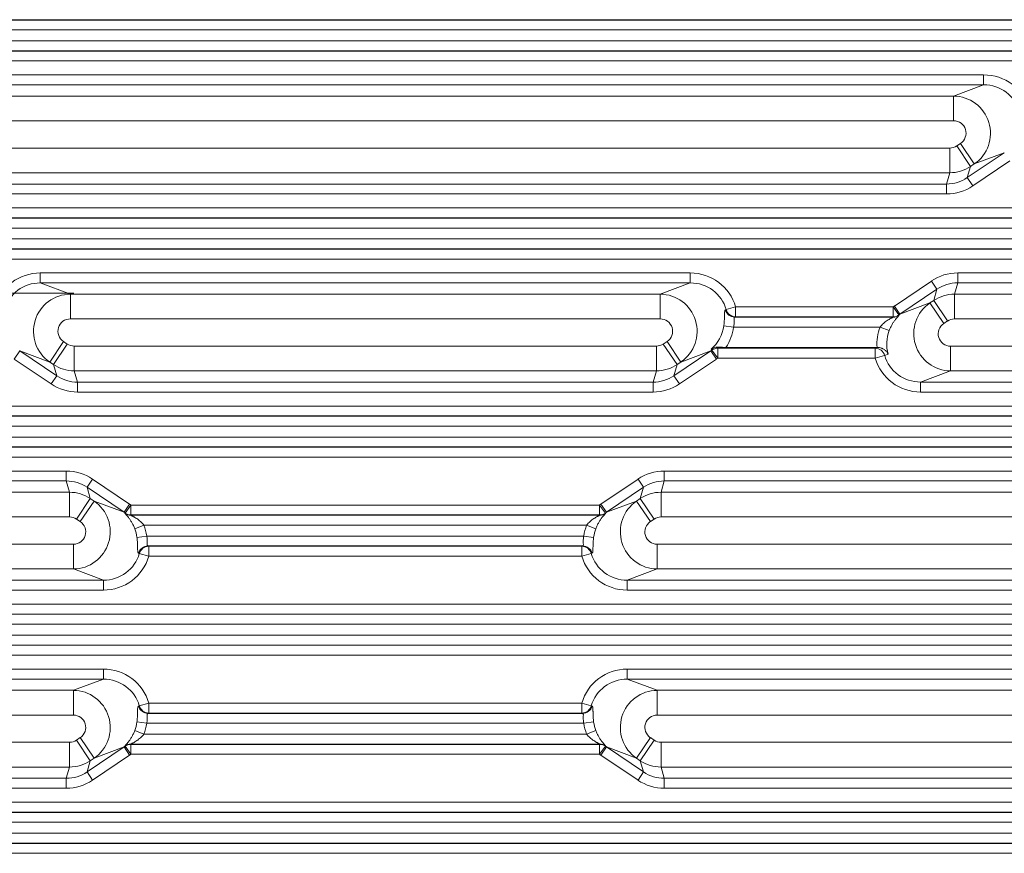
# Model space of a CAD drawing. Header units: millimetres. Extents: x 990 to 1811, y 0 to 562.
# Tile 69 of 256: x 1277 to 1297, y 334 to 351. Entities that reach past the tile are written whole.
import ezdxf

# ---------------------------------------------------------------- set-up
doc = ezdxf.new("R2010")
doc.units = ezdxf.units.MM
doc.layers.add('1', color=7, linetype='Continuous', true_color=0xffffff)
doc.layers.add('12', color=7, linetype='Continuous', true_color=0xffffff)

msp = doc.modelspace()

# ---------------------------------------------------------------- linework, layer by layer
at = {"layer": '1', "color": 7, "linetype": 'Continuous', "lineweight": 18}
for p, q in [((1217.084, 350.948), (1350.757, 350.948)), ((1350.753, 350.954), (1217.088, 350.954)), ((1350.763, 350.748), (1217.078, 350.748)), ((1217.078, 350.528), (1350.763, 350.528)), ((1350.757, 350.328), (1217.084, 350.328)), ((1229.197, 350.322), (1338.644, 350.322)), ((1338.644, 350.122), (1229.197, 350.122)), ((1271.429, 349.84), (1296.412, 349.84)), ((1296.412, 349.84), (1296.412, 349.64)), ((1296.412, 349.64), (1271.429, 349.64)), ((1295.805, 349.413), (1296.412, 349.64)), ((1272.036, 349.413), (1295.805, 349.413)), ((1295.805, 348.914), (1295.805, 349.413)), ((1295.805, 348.914), (1272.036, 348.914)), ((1272.113, 348.363), (1295.728, 348.363)), ((1295.728, 347.863), (1295.728, 348.363)), ((1295.868, 348.405), (1295.944, 348.457)), ((1296.147, 347.991), (1295.868, 348.405)), ((1296.223, 348.042), (1295.944, 348.457)), ((1296.081, 347.765), (1296.829, 348.269)), ((1296.941, 348.103), (1296.193, 347.599)), ((1296.829, 348.269), (1296.223, 348.042)), ((1296.147, 347.991), (1296.081, 347.765)), ((1296.223, 348.042), (1296.147, 347.991)), ((1295.728, 347.863), (1272.113, 347.863)), ((1295.662, 347.636), (1295.728, 347.863)), ((1296.193, 347.599), (1296.081, 347.765)), ((1272.179, 347.636), (1295.662, 347.636)), ((1295.662, 347.436), (1295.662, 347.636)), ((1295.662, 347.436), (1272.179, 347.436)), ((1231.044, 347.154), (1336.797, 347.154)), ((1336.634, 346.954), (1231.207, 346.954)), ((1231.447, 346.948), (1336.394, 346.948)), ((1336.394, 346.748), (1231.447, 346.748)), ((1231.447, 346.528), (1336.394, 346.528)), ((1231.207, 346.322), (1336.634, 346.322)), ((1336.394, 346.328), (1231.447, 346.328)), ((1336.797, 346.122), (1231.044, 346.122)), ((1277.356, 345.84), (1277.356, 345.64)), ((1277.356, 345.84), (1290.485, 345.84)), ((1290.485, 345.84), (1290.485, 345.64)), ((1295.888, 345.84), (1336.385, 345.84)), ((1295.888, 345.84), (1295.888, 345.64)), ((1290.485, 345.64), (1277.356, 345.64)), ((1277.356, 345.64), (1277.964, 345.413)), ((1289.877, 345.413), (1290.485, 345.64)), ((1294.609, 345.173), (1295.357, 345.677)), ((1295.469, 345.512), (1294.721, 345.007)), ((1295.469, 345.512), (1295.357, 345.677)), ((1295.403, 345.285), (1295.469, 345.512)), ((1295.888, 345.64), (1295.822, 345.413)), ((1336.385, 345.64), (1295.888, 345.64)), ((1277.964, 345.413), (1289.877, 345.413)), ((1277.964, 344.914), (1277.964, 345.413)), ((1289.877, 344.914), (1289.877, 345.413)), ((1295.822, 345.413), (1334.734, 345.413)), ((1295.822, 345.413), (1295.822, 344.914)), ((1291.194, 345.093), (1291.211, 345.1)), ((1291.401, 345.154), (1291.211, 345.1)), ((1291.401, 345.154), (1294.582, 345.154)), ((1291.401, 345.154), (1291.401, 344.954)), ((1294.582, 345.154), (1294.582, 344.954)), ((1294.7, 344.992), (1294.582, 345.154)), ((1294.721, 345.007), (1294.609, 345.173)), ((1294.721, 345.007), (1295.327, 345.234)), ((1295.327, 345.234), (1295.403, 345.285)), ((1295.327, 345.234), (1295.606, 344.82)), ((1295.403, 345.285), (1295.682, 344.871)), ((1289.877, 344.914), (1277.964, 344.914)), ((1291.401, 344.954), (1291.384, 344.948)), ((1291.384, 344.948), (1294.582, 344.948)), ((1294.582, 344.954), (1291.401, 344.954)), ((1334.734, 344.914), (1295.822, 344.914)), ((1291.359, 344.748), (1291.163, 344.774)), ((1294.319, 344.748), (1291.359, 344.748)), ((1294.505, 344.677), (1294.319, 344.748)), ((1295.682, 344.871), (1295.606, 344.82)), ((1277.824, 344.457), (1277.545, 344.042)), ((1277.9, 344.405), (1277.621, 343.991)), ((1277.824, 344.457), (1277.9, 344.405)), ((1278.04, 344.363), (1289.801, 344.363)), ((1278.04, 343.863), (1278.04, 344.363)), ((1289.801, 343.863), (1289.801, 344.363)), ((1289.941, 344.405), (1290.017, 344.457)), ((1290.22, 343.991), (1289.941, 344.405)), ((1290.296, 344.042), (1290.017, 344.457)), ((1291.04, 344.122), (1291.04, 344.322)), ((1291.04, 344.322), (1294.222, 344.322)), ((1291.204, 344.338), (1294.258, 344.338)), ((1294.222, 344.322), (1294.265, 344.338)), ((1294.222, 344.122), (1294.222, 344.322)), ((1295.745, 343.863), (1295.745, 344.363)), ((1295.745, 344.363), (1334.734, 344.363)), ((1276.939, 344.269), (1276.827, 344.103)), ((1277.575, 343.599), (1276.827, 344.103)), ((1276.939, 344.269), (1277.687, 343.765)), ((1277.545, 344.042), (1276.939, 344.269)), ((1290.154, 343.765), (1290.902, 344.269)), ((1291.014, 344.103), (1290.266, 343.599)), ((1290.902, 344.269), (1290.296, 344.042)), ((1290.902, 344.269), (1291.014, 344.103)), ((1290.923, 344.284), (1291.04, 344.122)), ((1294.222, 344.122), (1291.04, 344.122)), ((1294.222, 344.122), (1294.412, 344.176)), ((1294.482, 344.203), (1294.412, 344.176)), ((1277.621, 343.991), (1277.545, 344.042)), ((1277.687, 343.765), (1277.621, 343.991)), ((1290.22, 343.991), (1290.154, 343.765)), ((1290.296, 344.042), (1290.22, 343.991)), ((1277.687, 343.765), (1277.575, 343.599)), ((1278.04, 343.863), (1278.106, 343.636)), ((1289.801, 343.863), (1278.04, 343.863)), ((1289.735, 343.636), (1289.801, 343.863)), ((1290.154, 343.765), (1290.266, 343.599)), ((1295.745, 343.863), (1295.138, 343.636)), ((1334.734, 343.863), (1295.745, 343.863)), ((1278.106, 343.636), (1278.106, 343.436)), ((1278.106, 343.636), (1289.735, 343.636)), ((1289.735, 343.636), (1289.735, 343.436)), ((1295.138, 343.436), (1295.138, 343.636)), ((1295.138, 343.636), (1336.385, 343.636)), ((1289.735, 343.436), (1278.106, 343.436)), ((1336.385, 343.436), (1295.138, 343.436)), ((1231.044, 343.154), (1336.797, 343.154)), ((1336.634, 342.954), (1231.207, 342.954)), ((1231.447, 342.948), (1336.394, 342.948)), ((1336.394, 342.748), (1231.447, 342.748)), ((1231.447, 342.528), (1336.394, 342.528)), ((1231.207, 342.322), (1336.634, 342.322)), ((1336.394, 342.328), (1231.447, 342.328)), ((1336.797, 342.122), (1231.044, 342.122)), ((1231.456, 341.84), (1277.88, 341.84)), ((1277.88, 341.64), (1277.88, 341.84)), ((1289.961, 341.84), (1336.385, 341.84)), ((1289.961, 341.84), (1289.961, 341.64)), ((1277.88, 341.64), (1231.456, 341.64)), ((1277.946, 341.413), (1277.88, 341.64)), ((1278.3, 341.512), (1278.411, 341.677)), ((1279.047, 341.007), (1278.3, 341.512)), ((1278.3, 341.512), (1278.366, 341.285)), ((1278.411, 341.677), (1279.159, 341.173)), ((1288.682, 341.173), (1289.43, 341.677)), ((1289.541, 341.512), (1288.794, 341.007)), ((1289.541, 341.512), (1289.43, 341.677)), ((1289.475, 341.285), (1289.541, 341.512)), ((1289.961, 341.64), (1289.895, 341.413)), ((1336.385, 341.64), (1289.961, 341.64)), ((1233.107, 341.413), (1277.946, 341.413)), ((1277.946, 341.413), (1277.946, 340.914)), ((1289.895, 341.413), (1334.734, 341.413)), ((1289.895, 341.413), (1289.895, 340.914)), ((1278.366, 341.285), (1278.086, 340.871)), ((1278.442, 341.234), (1278.162, 340.82)), ((1278.366, 341.285), (1278.442, 341.234)), ((1278.442, 341.234), (1279.047, 341.007)), ((1279.047, 341.007), (1279.159, 341.173)), ((1279.069, 340.992), (1279.186, 341.154)), ((1279.186, 341.154), (1288.655, 341.154)), ((1279.186, 341.154), (1279.186, 340.954)), ((1288.655, 341.154), (1288.655, 340.954)), ((1288.772, 340.992), (1288.655, 341.154)), ((1288.794, 341.007), (1288.682, 341.173)), ((1288.794, 341.007), (1289.4, 341.234)), ((1289.4, 341.234), (1289.475, 341.285)), ((1289.4, 341.234), (1289.679, 340.82)), ((1289.475, 341.285), (1289.755, 340.871)), ((1277.946, 340.914), (1233.107, 340.914)), ((1288.655, 340.954), (1279.186, 340.954)), ((1279.186, 340.948), (1288.655, 340.948)), ((1334.734, 340.914), (1289.895, 340.914)), ((1278.162, 340.82), (1278.086, 340.871)), ((1279.263, 340.677), (1279.449, 340.748)), ((1288.392, 340.748), (1279.449, 340.748)), ((1288.578, 340.677), (1288.392, 340.748)), ((1289.755, 340.871), (1289.679, 340.82)), ((1279.308, 340.502), (1279.505, 340.528)), ((1279.505, 340.528), (1288.336, 340.528)), ((1288.533, 340.502), (1288.336, 340.528)), ((1233.107, 340.363), (1278.023, 340.363)), ((1278.023, 339.863), (1278.023, 340.363)), ((1279.53, 340.328), (1279.546, 340.322)), ((1288.312, 340.328), (1279.53, 340.328)), ((1279.546, 340.122), (1279.546, 340.322)), ((1279.546, 340.322), (1288.295, 340.322)), ((1288.295, 340.322), (1288.312, 340.328)), ((1288.295, 340.122), (1288.295, 340.322)), ((1289.818, 340.363), (1334.734, 340.363)), ((1289.818, 339.863), (1289.818, 340.363)), ((1279.356, 340.176), (1279.339, 340.183)), ((1279.546, 340.122), (1279.356, 340.176)), ((1288.295, 340.122), (1279.546, 340.122)), ((1288.485, 340.176), (1288.295, 340.122)), ((1288.502, 340.183), (1288.485, 340.176)), ((1278.023, 339.863), (1233.107, 339.863)), ((1278.63, 339.636), (1278.023, 339.863)), ((1289.818, 339.863), (1289.211, 339.636)), ((1334.734, 339.863), (1289.818, 339.863)), ((1231.456, 339.636), (1278.63, 339.636)), ((1278.63, 339.436), (1278.63, 339.636)), ((1289.211, 339.436), (1289.211, 339.636)), ((1289.211, 339.636), (1336.385, 339.636)), ((1278.63, 339.436), (1231.456, 339.436)), ((1336.385, 339.436), (1289.211, 339.436)), ((1231.044, 339.154), (1336.797, 339.154)), ((1336.634, 338.954), (1231.207, 338.954)), ((1231.447, 338.948), (1336.394, 338.948)), ((1336.394, 338.748), (1231.447, 338.748)), ((1231.447, 338.528), (1336.394, 338.528)), ((1336.394, 338.328), (1231.447, 338.328)), ((1231.207, 338.322), (1336.634, 338.322)), ((1336.797, 338.122), (1231.044, 338.122)), ((1231.456, 337.84), (1278.63, 337.84)), ((1278.63, 337.84), (1278.63, 337.64)), ((1289.211, 337.84), (1289.211, 337.64)), ((1289.211, 337.84), (1336.385, 337.84)), ((1278.63, 337.64), (1231.456, 337.64)), ((1278.023, 337.413), (1278.63, 337.64)), ((1336.385, 337.64), (1289.211, 337.64)), ((1289.211, 337.64), (1289.818, 337.413)), ((1233.107, 337.413), (1278.023, 337.413)), ((1278.023, 337.413), (1278.023, 336.914)), ((1289.818, 337.413), (1334.734, 337.413)), ((1289.818, 337.413), (1289.818, 336.914)), ((1279.356, 337.1), (1279.546, 337.154)), ((1279.546, 337.154), (1288.295, 337.154)), ((1279.546, 337.154), (1279.546, 336.954)), ((1288.485, 337.1), (1288.295, 337.154)), ((1288.295, 337.154), (1288.295, 336.954)), ((1279.339, 337.093), (1279.356, 337.1)), ((1279.546, 336.954), (1279.53, 336.948)), ((1279.53, 336.948), (1288.312, 336.948)), ((1288.295, 336.954), (1279.546, 336.954)), ((1288.312, 336.948), (1288.295, 336.954)), ((1288.485, 337.1), (1288.502, 337.093)), ((1278.023, 336.914), (1233.107, 336.914)), ((1279.308, 336.774), (1279.505, 336.748)), ((1288.336, 336.748), (1279.505, 336.748)), ((1288.533, 336.774), (1288.336, 336.748)), ((1334.734, 336.914), (1289.818, 336.914)), ((1279.263, 336.599), (1279.449, 336.528)), ((1288.578, 336.599), (1288.392, 336.528)), ((1233.107, 336.363), (1277.946, 336.363)), ((1277.946, 335.863), (1277.946, 336.363)), ((1278.086, 336.405), (1278.162, 336.457)), ((1278.366, 335.991), (1278.086, 336.405)), ((1278.442, 336.042), (1278.162, 336.457)), ((1279.449, 336.528), (1288.392, 336.528)), ((1289.4, 336.042), (1289.679, 336.457)), ((1289.475, 335.991), (1289.755, 336.405)), ((1289.679, 336.457), (1289.755, 336.405)), ((1289.895, 336.363), (1334.734, 336.363)), ((1289.895, 335.863), (1289.895, 336.363)), ((1278.3, 335.765), (1279.047, 336.269)), ((1279.047, 336.269), (1278.442, 336.042)), ((1279.159, 336.103), (1279.047, 336.269)), ((1279.069, 336.284), (1279.186, 336.122)), ((1288.655, 336.328), (1279.186, 336.328)), ((1279.186, 336.122), (1279.186, 336.322)), ((1279.186, 336.322), (1288.655, 336.322)), ((1288.655, 336.122), (1288.655, 336.322)), ((1288.772, 336.284), (1288.655, 336.122)), ((1288.794, 336.269), (1288.682, 336.103)), ((1288.794, 336.269), (1289.541, 335.765)), ((1289.4, 336.042), (1288.794, 336.269)), ((1278.366, 335.991), (1278.3, 335.765)), ((1278.442, 336.042), (1278.366, 335.991)), ((1279.159, 336.103), (1278.411, 335.599)), ((1288.655, 336.122), (1279.186, 336.122)), ((1289.43, 335.599), (1288.682, 336.103)), ((1289.475, 335.991), (1289.4, 336.042)), ((1289.541, 335.765), (1289.475, 335.991)), ((1277.946, 335.863), (1233.107, 335.863)), ((1277.88, 335.636), (1277.946, 335.863)), ((1278.411, 335.599), (1278.3, 335.765)), ((1289.541, 335.765), (1289.43, 335.599)), ((1289.895, 335.863), (1289.961, 335.636)), ((1334.734, 335.863), (1289.895, 335.863)), ((1231.456, 335.636), (1277.88, 335.636)), ((1277.88, 335.436), (1277.88, 335.636)), ((1289.961, 335.436), (1289.961, 335.636)), ((1289.961, 335.636), (1336.385, 335.636)), ((1277.88, 335.436), (1231.456, 335.436)), ((1336.385, 335.436), (1289.961, 335.436)), ((1231.044, 335.154), (1336.797, 335.154)), ((1336.634, 334.954), (1231.207, 334.954)), ((1231.447, 334.948), (1336.394, 334.948)), ((1336.394, 334.748), (1231.447, 334.748)), ((1231.447, 334.528), (1336.394, 334.528)), ((1231.207, 334.322), (1336.634, 334.322)), ((1336.394, 334.328), (1231.447, 334.328)), ((1336.797, 334.122), (1231.044, 334.122))]:
    msp.add_line(p, q, dxfattribs=at)
for centre, major_axis, ratio, start_param, end_param in [((1296.405, 348.889), (0.9, 0.337), 0.988999, 6.204361, 7.492344), ((1296.405, 348.889), (0.714, 0.267), 0.983262, 6.204361, 7.492344), ((1295.803, 348.663), (-0.263, 0.702), 0.996374, 3.379769, 5.921548), ((1295.803, 348.663), (0.237, 0.089), 0.988999, 4.950565, 7.492344), ((1295.728, 348.613), (-0.07, -0.24), 0.998514, 0.282449, 0.87576), ((1295.728, 348.613), (-0.72, 0.209), 0.999505, 1.853245, 2.446557), ((1295.663, 348.388), (0.21, 0.722), 0.997724, 3.424042, 4.017353), ((1295.663, 348.388), (-0.266, -0.914), 0.998514, 0.282449, 0.87576), ((1277.363, 344.889), (-0.9, 0.337), 0.988999, 5.074026, 6.36201), ((1290.478, 344.889), (0.9, 0.337), 0.988999, 6.204361, 7.492344), ((1295.887, 344.889), (0.266, 0.914), 0.998514, 0.282449, 0.87576), ((1277.363, 344.889), (-0.714, 0.267), 0.983262, 5.074026, 6.36201), ((1290.478, 344.889), (0.714, 0.267), 0.983262, 6.204361, 7.492344), ((1295.887, 344.889), (0.21, 0.722), 0.997724, 0.282449, 0.87576), ((1277.965, 344.663), (0.263, 0.702), 0.996374, 0.361637, 2.903416), ((1289.876, 344.663), (-0.263, 0.702), 0.996374, 3.379769, 5.921548), ((1295.822, 344.663), (-0.72, 0.209), 0.999505, 4.994838, 5.588149), ((1291.384, 345.148), (-0.07, 0.187), 0.988999, 1.491972, 2.779955), ((1291.401, 345.154), (-0.07, 0.187), 0.988999, 1.491972, 2.779955), ((1295.145, 344.388), (-0.9, -0.337), 0.988999, 4.950565, 4.984586), ((1295.747, 344.613), (-0.263, 0.702), 0.996374, 0.238176, 2.779955), ((1277.965, 344.663), (-0.237, 0.089), 0.988999, 5.074026, 7.615805), ((1289.876, 344.663), (0.237, 0.089), 0.988999, 4.950565, 7.492344), ((1294.582, 345.154), (-0.199, 0.017), 0.99862, 1.655923, 2.282695), ((1294.582, 345.148), (-0.2, -0.008), 0.998628, 1.532579, 2.181179), ((1296.169, 344.571), (-1.586, 0.391), 0.171067, 0.026958, 0.049125), ((1295.145, 344.388), (0.714, 0.267), 0.983263, 1.808999, 1.84302), ((1296.169, 344.771), (-1.476, 0.238), 0.094824, 0.107237, 0.129404), ((1295.822, 344.663), (0.07, 0.24), 0.998514, 0.282449, 0.87576), ((1290.408, 344.862), (0.714, 0.267), 0.983262, 5.072469, 5.8013), ((1290.408, 344.862), (0.9, 0.337), 0.988999, 5.33779, 5.8013), ((1295.215, 344.414), (-0.9, -0.337), 0.988999, 5.562209, 6.001182), ((1295.747, 344.613), (-0.237, -0.089), 0.988999, 4.950565, 7.492344), ((1295.215, 344.414), (0.714, 0.267), 0.983262, 2.420616, 3.062768), ((1278.04, 344.613), (0.07, -0.24), 0.998514, 5.407425, 6.000736), ((1289.801, 344.613), (-0.07, -0.24), 0.998514, 0.282449, 0.87576), ((1289.453, 344.505), (-1.476, 0.238), 0.094824, 3.24883, 3.336713), ((1291.04, 344.122), (0.199, -0.017), 0.99862, 1.655923, 2.282695), ((1289.453, 344.705), (-1.586, 0.391), 0.171067, 3.168551, 3.233118), ((1294.222, 344.122), (0.07, -0.187), 0.988999, 1.491972, 2.779955), ((1290.478, 344.889), (0.714, 0.267), 0.983262, 4.950565, 4.984586), ((1290.478, 344.889), (0.9, 0.337), 0.988999, 4.950565, 4.984586), ((1295.145, 344.388), (-0.9, -0.337), 0.988999, 6.204361, 7.492344), ((1295.145, 344.388), (0.714, 0.267), 0.983262, 3.062768, 4.350752), ((1278.04, 344.613), (0.72, 0.209), 0.999505, 3.836629, 4.42994), ((1289.801, 344.613), (-0.72, 0.209), 0.999505, 1.853245, 2.446557), ((1278.106, 344.388), (-0.21, 0.722), 0.997724, 2.265832, 2.859144), ((1289.735, 344.388), (0.21, 0.722), 0.997724, 3.424042, 4.017353), ((1278.106, 344.388), (0.266, -0.914), 0.998514, 5.407425, 6.000736), ((1289.735, 344.388), (-0.266, -0.914), 0.998514, 0.282449, 0.87576), ((1277.881, 340.889), (-0.266, 0.914), 0.998514, 5.407425, 6.000736), ((1289.96, 340.889), (0.266, 0.914), 0.998514, 0.282449, 0.87576), ((1277.881, 340.889), (-0.21, 0.722), 0.997724, 5.407425, 6.000736), ((1289.96, 340.889), (0.21, 0.722), 0.997724, 0.282449, 0.87576), ((1277.946, 340.663), (0.72, 0.209), 0.999505, 0.695036, 1.288347), ((1289.895, 340.663), (-0.72, 0.209), 0.999505, 4.994838, 5.588149), ((1278.021, 340.613), (0.263, 0.702), 0.996374, 3.50323, 6.045009), ((1278.623, 340.388), (0.9, -0.337), 0.988999, 1.298599, 1.33262), ((1289.218, 340.388), (-0.9, -0.337), 0.988999, 4.950565, 4.984586), ((1289.82, 340.613), (-0.263, 0.702), 0.996374, 0.238176, 2.779955), ((1277.946, 340.663), (-0.07, 0.24), 0.998514, 5.407425, 6.000736), ((1278.623, 340.388), (-0.714, 0.267), 0.983263, 4.440174, 4.474195), ((1277.599, 340.771), (1.476, 0.238), 0.094824, 6.153781, 6.175948), ((1279.186, 341.148), (0.2, -0.008), 0.998628, 4.102006, 4.750607), ((1279.186, 341.154), (0.199, 0.017), 0.99862, 4.00049, 4.627262), ((1277.599, 340.571), (1.586, 0.391), 0.171067, 6.234061, 6.256227), ((1288.655, 341.154), (-0.199, 0.017), 0.99862, 1.655923, 2.282695), ((1288.655, 341.148), (-0.2, -0.008), 0.998628, 1.532579, 2.181179), ((1290.242, 340.571), (-1.586, 0.391), 0.171068, 0.026958, 0.049125), ((1289.218, 340.388), (0.714, 0.267), 0.983261, 1.808962, 1.842983), ((1290.242, 340.771), (-1.476, 0.238), 0.094824, 0.107237, 0.129404), ((1289.895, 340.663), (0.07, 0.24), 0.998514, 0.282449, 0.87576), ((1278.021, 340.613), (0.237, -0.089), 0.988999, 5.074026, 7.615805), ((1278.553, 340.414), (0.9, -0.337), 0.988999, 0.481886, 0.720976), ((1289.288, 340.414), (-0.9, -0.337), 0.988999, 5.562209, 5.8013), ((1289.82, 340.613), (-0.237, -0.089), 0.988999, 4.950565, 7.492344), ((1278.553, 340.414), (-0.714, 0.267), 0.983262, 3.623478, 3.862569), ((1289.288, 340.414), (0.714, 0.267), 0.983262, 2.420616, 2.659707), ((1279.53, 340.128), (0.07, 0.187), 0.988999, 0.361637, 1.649621), ((1279.546, 340.122), (-0.07, -0.187), 0.988999, 3.50323, 4.791214), ((1288.295, 340.122), (-0.07, 0.187), 0.988999, 4.633564, 5.921548), ((1288.312, 340.128), (-0.07, 0.187), 0.988999, 4.633564, 5.921548), ((1278.623, 340.388), (-0.714, 0.267), 0.983262, 1.932434, 3.220417), ((1278.623, 340.388), (0.9, -0.337), 0.988999, 5.074026, 6.36201), ((1289.218, 340.388), (-0.9, -0.337), 0.988999, 6.204361, 7.492344), ((1289.218, 340.388), (0.714, 0.267), 0.983262, 3.062768, 4.350752), ((1278.623, 336.889), (0.9, 0.337), 0.988999, 6.204361, 7.492344), ((1289.218, 336.889), (-0.9, 0.337), 0.988999, 5.074026, 6.36201), ((1278.623, 336.889), (0.714, 0.267), 0.983262, 6.204361, 7.492344), ((1289.218, 336.889), (-0.714, 0.267), 0.983262, 5.074026, 6.36201), ((1278.021, 336.663), (-0.263, 0.702), 0.996374, 3.379769, 5.921548), ((1289.82, 336.663), (0.263, 0.702), 0.996374, 0.361637, 2.903416), ((1279.53, 337.148), (0.07, -0.187), 0.988999, 4.633564, 5.921548), ((1279.546, 337.154), (0.07, -0.187), 0.988999, 4.633564, 5.921548), ((1288.295, 337.154), (-0.07, -0.187), 0.988999, 0.361637, 1.649621), ((1288.312, 337.148), (-0.07, -0.187), 0.988999, 0.361637, 1.649621), ((1278.021, 336.663), (0.237, 0.089), 0.988999, 4.950565, 7.492344), ((1278.553, 336.862), (0.714, 0.267), 0.983262, 5.562209, 5.8013), ((1278.553, 336.862), (0.9, 0.337), 0.988999, 5.562209, 5.8013), ((1289.288, 336.862), (-0.9, 0.337), 0.988999, 0.481886, 0.720976), ((1289.288, 336.862), (-0.714, 0.267), 0.983262, 0.481886, 0.720976), ((1289.82, 336.663), (-0.237, 0.089), 0.988999, 5.074026, 7.615805), ((1277.946, 336.613), (-0.07, -0.24), 0.998514, 0.282449, 0.87576), ((1289.895, 336.613), (0.07, -0.24), 0.998514, 5.407425, 6.000736), ((1278.623, 336.889), (0.714, 0.267), 0.983259, 4.950525, 4.984546), ((1279.186, 336.128), (0.2, 0.008), 0.998628, 1.532579, 2.181179), ((1277.599, 336.505), (-1.476, 0.238), 0.094824, 3.24883, 3.270996), ((1279.186, 336.122), (0.199, -0.017), 0.99862, 1.655923, 2.282695), ((1277.599, 336.705), (-1.586, 0.391), 0.171068, 3.168551, 3.190717), ((1290.242, 336.705), (1.586, 0.391), 0.171067, 3.092468, 3.114635), ((1288.655, 336.128), (-0.2, 0.008), 0.998628, 4.102006, 4.750607), ((1288.655, 336.122), (-0.199, -0.017), 0.99862, 4.00049, 4.627262), ((1290.242, 336.505), (1.476, 0.238), 0.094824, 3.012189, 3.034355), ((1289.218, 336.889), (-0.714, 0.267), 0.983263, 1.298579, 1.3326), ((1277.946, 336.613), (-0.72, 0.209), 0.999505, 1.853245, 2.446557), ((1278.623, 336.889), (0.9, 0.337), 0.988999, 4.950565, 4.984586), ((1289.218, 336.889), (-0.9, 0.337), 0.988999, 1.298599, 1.33262), ((1289.895, 336.613), (0.72, 0.209), 0.999505, 3.836629, 4.42994), ((1277.881, 336.388), (0.21, 0.722), 0.997724, 3.424042, 4.017353), ((1289.96, 336.388), (-0.21, 0.722), 0.997724, 2.265832, 2.859144), ((1277.881, 336.388), (-0.266, -0.914), 0.998514, 0.282449, 0.87576), ((1289.96, 336.388), (0.266, -0.914), 0.998514, 5.407425, 6.000736)]:
    msp.add_ellipse(centre, major_axis=major_axis, ratio=ratio, start_param=start_param, end_param=end_param, dxfattribs=at)
for points, knots in [([(1291.163, 344.774), (1291.164, 344.785), (1291.166, 344.797), (1291.168, 344.819), (1291.169, 344.83), (1291.171, 344.863), (1291.173, 344.884), (1291.174, 344.914), (1291.174, 344.923), (1291.174, 344.942), (1291.175, 344.95), (1291.175, 344.976), (1291.175, 344.991), (1291.176, 345.012), (1291.176, 345.018), (1291.176, 345.03), (1291.177, 345.036), (1291.178, 345.052), (1291.179, 345.061), (1291.181, 345.072), (1291.182, 345.075), (1291.184, 345.081), (1291.185, 345.083), (1291.188, 345.09), (1291.191, 345.092), (1291.194, 345.093)], [0, 0, 0, 0, 0.0625, 0.0625, 0.125, 0.125, 0.25, 0.25, 0.3125, 0.3125, 0.375, 0.375, 0.5, 0.5, 0.5625, 0.5625, 0.625, 0.625, 0.75, 0.75, 0.8125, 0.8125, 0.875, 0.875, 1, 1, 1, 1]), ([(1291.384, 344.948), (1291.381, 344.947), (1291.378, 344.946), (1291.375, 344.941), (1291.374, 344.939), (1291.372, 344.935), (1291.372, 344.933), (1291.37, 344.925), (1291.37, 344.919), (1291.37, 344.904), (1291.37, 344.895), (1291.371, 344.877), (1291.371, 344.867), (1291.372, 344.851), (1291.372, 344.845), (1291.371, 344.834), (1291.371, 344.828), (1291.37, 344.81), (1291.369, 344.798), (1291.365, 344.773), (1291.363, 344.761), (1291.359, 344.748)], [0, 0, 0, 0, 0.125, 0.125, 0.1875, 0.1875, 0.25, 0.25, 0.375, 0.375, 0.5, 0.5, 0.625, 0.625, 0.6875, 0.6875, 0.75, 0.75, 0.875, 0.875, 1, 1, 1, 1]), ([(1294.319, 344.748), (1294.33, 344.762), (1294.341, 344.775), (1294.364, 344.799), (1294.376, 344.811), (1294.4, 344.833), (1294.413, 344.843), (1294.438, 344.862), (1294.451, 344.871), (1294.476, 344.888), (1294.489, 344.896), (1294.514, 344.911), (1294.526, 344.918), (1294.543, 344.927), (1294.549, 344.93), (1294.559, 344.935), (1294.564, 344.937), (1294.572, 344.942), (1294.576, 344.944), (1294.581, 344.947), (1294.582, 344.948), (1294.582, 344.948)], [0, 0, 0, 0, 0.125, 0.125, 0.25, 0.25, 0.375, 0.375, 0.5, 0.5, 0.625, 0.625, 0.75, 0.75, 0.8125, 0.8125, 0.875, 0.875, 0.9375, 0.9375, 1, 1, 1, 1]), ([(1294.703, 344.989), (1294.704, 344.988), (1294.702, 344.985), (1294.695, 344.977), (1294.69, 344.971), (1294.679, 344.96), (1294.675, 344.956), (1294.667, 344.946), (1294.663, 344.941), (1294.649, 344.926), (1294.64, 344.914), (1294.624, 344.894), (1294.619, 344.887), (1294.608, 344.872), (1294.603, 344.864), (1294.586, 344.839), (1294.575, 344.822), (1294.559, 344.793), (1294.554, 344.783), (1294.543, 344.763), (1294.533, 344.743), (1294.523, 344.721), (1294.514, 344.699), (1294.509, 344.688), (1294.505, 344.677)], [0, 0, 0, 0, 0.125, 0.125, 0.25, 0.25, 0.3125, 0.3125, 0.375, 0.375, 0.5, 0.5, 0.5625, 0.5625, 0.625, 0.625, 0.75, 0.75, 0.8125, 0.8125, 0.875, 0.9375, 0.9375, 1, 1, 1, 1]), ([(1290.906, 344.299), (1290.91, 344.303), (1290.914, 344.306), (1290.924, 344.312), (1290.928, 344.314), (1290.943, 344.322), (1290.954, 344.327), (1290.976, 344.334), (1290.988, 344.337), (1291.012, 344.341), (1291.025, 344.341), (1291.039, 344.341)], [0, 0, 0, 0, 0.125, 0.125, 0.25, 0.25, 0.5, 0.5, 0.75, 0.75, 1, 1, 1, 1]), ([(1291.204, 344.338), (1291.19, 344.338), (1291.16, 344.338), (1291.132, 344.339), (1291.111, 344.339), (1291.104, 344.339), (1291.09, 344.339), (1291.083, 344.339), (1291.063, 344.34), (1291.051, 344.34), (1291.039, 344.341)], [0, 0, 0, 0, 0.25, 0.5, 0.5, 0.625, 0.625, 0.75, 0.75, 1, 1, 1, 1]), ([(1294.482, 344.203), (1294.48, 344.207), (1294.478, 344.211), (1294.473, 344.219), (1294.471, 344.223), (1294.463, 344.235), (1294.458, 344.242), (1294.445, 344.257), (1294.438, 344.265), (1294.423, 344.279), (1294.415, 344.286), (1294.397, 344.298), (1294.387, 344.304), (1294.372, 344.313), (1294.366, 344.315), (1294.355, 344.32), (1294.349, 344.322), (1294.331, 344.329), (1294.319, 344.332), (1294.293, 344.337), (1294.279, 344.338), (1294.265, 344.338)], [0, 0, 0, 0, 0.0625, 0.0625, 0.125, 0.125, 0.25, 0.25, 0.375, 0.375, 0.5, 0.5, 0.625, 0.625, 0.6875, 0.6875, 0.75, 0.75, 0.875, 0.875, 1, 1, 1, 1]), ([(1279.263, 340.677), (1279.255, 340.699), (1279.245, 340.721), (1279.23, 340.753), (1279.225, 340.764), (1279.214, 340.784), (1279.209, 340.793), (1279.193, 340.822), (1279.182, 340.839), (1279.166, 340.864), (1279.16, 340.872), (1279.15, 340.887), (1279.144, 340.894), (1279.129, 340.914), (1279.119, 340.926), (1279.105, 340.942), (1279.101, 340.947), (1279.093, 340.956), (1279.085, 340.964), (1279.079, 340.971), (1279.074, 340.977), (1279.071, 340.979), (1279.066, 340.985), (1279.064, 340.988), (1279.065, 340.989)], [0, 0, 0, 0, 0.125, 0.125, 0.1875, 0.1875, 0.25, 0.25, 0.375, 0.375, 0.4375, 0.4375, 0.5, 0.5, 0.625, 0.625, 0.6875, 0.6875, 0.75, 0.8125, 0.8125, 0.875, 0.875, 1, 1, 1, 1]), ([(1279.186, 340.948), (1279.186, 340.948), (1279.187, 340.947), (1279.191, 340.944), (1279.193, 340.944), (1279.196, 340.942), (1279.198, 340.941), (1279.205, 340.937), (1279.209, 340.935), (1279.22, 340.93), (1279.225, 340.927), (1279.237, 340.921), (1279.242, 340.918), (1279.255, 340.911), (1279.261, 340.907), (1279.279, 340.896), (1279.292, 340.889), (1279.317, 340.872), (1279.33, 340.862), (1279.355, 340.843), (1279.368, 340.833), (1279.392, 340.811), (1279.404, 340.799), (1279.427, 340.775), (1279.438, 340.762), (1279.449, 340.748)], [0, 0, 0, 0, 0.0625, 0.0625, 0.09375, 0.09375, 0.125, 0.125, 0.1875, 0.1875, 0.25, 0.25, 0.3125, 0.3125, 0.375, 0.375, 0.5, 0.5, 0.625, 0.625, 0.75, 0.75, 0.875, 0.875, 1, 1, 1, 1]), ([(1288.392, 340.748), (1288.403, 340.762), (1288.414, 340.775), (1288.437, 340.799), (1288.449, 340.811), (1288.473, 340.833), (1288.486, 340.843), (1288.511, 340.862), (1288.524, 340.871), (1288.549, 340.888), (1288.562, 340.896), (1288.586, 340.911), (1288.599, 340.918), (1288.616, 340.927), (1288.621, 340.93), (1288.632, 340.935), (1288.636, 340.937), (1288.645, 340.942), (1288.648, 340.944), (1288.654, 340.947), (1288.655, 340.948), (1288.655, 340.948)], [0, 0, 0, 0, 0.125, 0.125, 0.25, 0.25, 0.375, 0.375, 0.5, 0.5, 0.625, 0.625, 0.75, 0.75, 0.8125, 0.8125, 0.875, 0.875, 0.9375, 0.9375, 1, 1, 1, 1]), ([(1288.776, 340.989), (1288.777, 340.988), (1288.775, 340.985), (1288.768, 340.977), (1288.762, 340.971), (1288.752, 340.96), (1288.748, 340.956), (1288.74, 340.946), (1288.736, 340.941), (1288.722, 340.926), (1288.712, 340.914), (1288.697, 340.894), (1288.691, 340.887), (1288.681, 340.872), (1288.675, 340.864), (1288.659, 340.839), (1288.648, 340.822), (1288.632, 340.793), (1288.626, 340.783), (1288.616, 340.763), (1288.606, 340.743), (1288.596, 340.721), (1288.587, 340.699), (1288.582, 340.688), (1288.578, 340.677)], [0, 0, 0, 0, 0.125, 0.125, 0.25, 0.25, 0.3125, 0.3125, 0.375, 0.375, 0.5, 0.5, 0.5625, 0.5625, 0.625, 0.625, 0.75, 0.75, 0.8125, 0.8125, 0.875, 0.9375, 0.9375, 1, 1, 1, 1]), ([(1279.505, 340.528), (1279.508, 340.515), (1279.511, 340.503), (1279.513, 340.485), (1279.514, 340.478), (1279.515, 340.466), (1279.516, 340.46), (1279.517, 340.442), (1279.517, 340.431), (1279.517, 340.41), (1279.517, 340.399), (1279.516, 340.381), (1279.516, 340.373), (1279.516, 340.361), (1279.516, 340.358), (1279.516, 340.352), (1279.516, 340.349), (1279.518, 340.341), (1279.519, 340.337), (1279.523, 340.331), (1279.526, 340.329), (1279.53, 340.328)], [0, 0, 0, 0, 0.125, 0.125, 0.1875, 0.1875, 0.25, 0.25, 0.375, 0.375, 0.5, 0.5, 0.625, 0.625, 0.6875, 0.6875, 0.75, 0.75, 0.875, 0.875, 1, 1, 1, 1]), ([(1288.312, 340.328), (1288.315, 340.329), (1288.318, 340.331), (1288.321, 340.335), (1288.322, 340.337), (1288.323, 340.341), (1288.324, 340.343), (1288.325, 340.351), (1288.326, 340.358), (1288.325, 340.372), (1288.325, 340.381), (1288.324, 340.399), (1288.324, 340.409), (1288.324, 340.425), (1288.324, 340.431), (1288.324, 340.442), (1288.324, 340.448), (1288.325, 340.466), (1288.327, 340.478), (1288.33, 340.503), (1288.333, 340.515), (1288.336, 340.528)], [0, 0, 0, 0, 0.125, 0.125, 0.1875, 0.1875, 0.25, 0.25, 0.375, 0.375, 0.5, 0.5, 0.625, 0.625, 0.6875, 0.6875, 0.75, 0.75, 0.875, 0.875, 1, 1, 1, 1]), ([(1279.339, 340.183), (1279.336, 340.184), (1279.333, 340.187), (1279.33, 340.193), (1279.329, 340.196), (1279.327, 340.201), (1279.326, 340.205), (1279.324, 340.216), (1279.323, 340.225), (1279.322, 340.246), (1279.321, 340.258), (1279.321, 340.278), (1279.321, 340.286), (1279.321, 340.301), (1279.32, 340.309), (1279.32, 340.334), (1279.32, 340.353), (1279.318, 340.382), (1279.318, 340.392), (1279.317, 340.413), (1279.315, 340.435), (1279.313, 340.457), (1279.311, 340.48), (1279.31, 340.491), (1279.308, 340.502)], [0, 0, 0, 0, 0.125, 0.125, 0.1875, 0.1875, 0.25, 0.25, 0.375, 0.375, 0.5, 0.5, 0.5625, 0.5625, 0.625, 0.625, 0.75, 0.75, 0.8125, 0.8125, 0.875, 0.9375, 0.9375, 1, 1, 1, 1]), ([(1288.533, 340.502), (1288.531, 340.491), (1288.53, 340.48), (1288.528, 340.457), (1288.527, 340.446), (1288.524, 340.413), (1288.523, 340.392), (1288.522, 340.363), (1288.522, 340.353), (1288.521, 340.335), (1288.521, 340.326), (1288.52, 340.3), (1288.52, 340.285), (1288.52, 340.265), (1288.52, 340.258), (1288.519, 340.246), (1288.519, 340.24), (1288.518, 340.225), (1288.517, 340.216), (1288.515, 340.205), (1288.514, 340.201), (1288.512, 340.196), (1288.511, 340.193), (1288.508, 340.187), (1288.505, 340.184), (1288.502, 340.183)], [0, 0, 0, 0, 0.0625, 0.0625, 0.125, 0.125, 0.25, 0.25, 0.3125, 0.3125, 0.375, 0.375, 0.5, 0.5, 0.5625, 0.5625, 0.625, 0.625, 0.75, 0.75, 0.8125, 0.8125, 0.875, 0.875, 1, 1, 1, 1]), ([(1279.308, 336.774), (1279.31, 336.785), (1279.311, 336.797), (1279.313, 336.819), (1279.314, 336.83), (1279.317, 336.863), (1279.318, 336.884), (1279.319, 336.914), (1279.319, 336.923), (1279.32, 336.942), (1279.32, 336.95), (1279.321, 336.976), (1279.321, 336.991), (1279.321, 337.012), (1279.321, 337.018), (1279.322, 337.03), (1279.322, 337.036), (1279.323, 337.052), (1279.324, 337.061), (1279.326, 337.072), (1279.327, 337.075), (1279.329, 337.081), (1279.33, 337.083), (1279.333, 337.09), (1279.336, 337.092), (1279.339, 337.093)], [0, 0, 0, 0, 0.0625, 0.0625, 0.125, 0.125, 0.25, 0.25, 0.3125, 0.3125, 0.375, 0.375, 0.5, 0.5, 0.5625, 0.5625, 0.625, 0.625, 0.75, 0.75, 0.8125, 0.8125, 0.875, 0.875, 1, 1, 1, 1]), ([(1279.53, 336.948), (1279.526, 336.947), (1279.523, 336.946), (1279.52, 336.941), (1279.519, 336.939), (1279.518, 336.935), (1279.517, 336.933), (1279.516, 336.925), (1279.516, 336.919), (1279.516, 336.904), (1279.516, 336.895), (1279.517, 336.877), (1279.517, 336.867), (1279.517, 336.851), (1279.517, 336.845), (1279.517, 336.834), (1279.517, 336.828), (1279.516, 336.81), (1279.514, 336.798), (1279.511, 336.773), (1279.508, 336.761), (1279.505, 336.748)], [0, 0, 0, 0, 0.125, 0.125, 0.1875, 0.1875, 0.25, 0.25, 0.375, 0.375, 0.5, 0.5, 0.625, 0.625, 0.6875, 0.6875, 0.75, 0.75, 0.875, 0.875, 1, 1, 1, 1]), ([(1288.336, 336.748), (1288.333, 336.761), (1288.33, 336.773), (1288.328, 336.792), (1288.327, 336.798), (1288.326, 336.81), (1288.325, 336.816), (1288.324, 336.834), (1288.324, 336.845), (1288.324, 336.867), (1288.324, 336.877), (1288.325, 336.895), (1288.325, 336.904), (1288.326, 336.915), (1288.325, 336.918), (1288.325, 336.925), (1288.325, 336.928), (1288.323, 336.935), (1288.322, 336.94), (1288.318, 336.946), (1288.315, 336.947), (1288.312, 336.948)], [0, 0, 0, 0, 0.125, 0.125, 0.1875, 0.1875, 0.25, 0.25, 0.375, 0.375, 0.5, 0.5, 0.625, 0.625, 0.6875, 0.6875, 0.75, 0.75, 0.875, 0.875, 1, 1, 1, 1]), ([(1288.502, 337.093), (1288.505, 337.092), (1288.508, 337.09), (1288.511, 337.083), (1288.512, 337.081), (1288.514, 337.075), (1288.515, 337.072), (1288.517, 337.061), (1288.518, 337.052), (1288.519, 337.031), (1288.52, 337.018), (1288.52, 336.998), (1288.52, 336.991), (1288.521, 336.975), (1288.521, 336.967), (1288.521, 336.942), (1288.521, 336.924), (1288.523, 336.894), (1288.523, 336.884), (1288.524, 336.863), (1288.526, 336.841), (1288.528, 336.819), (1288.53, 336.797), (1288.531, 336.785), (1288.533, 336.774)], [0, 0, 0, 0, 0.125, 0.125, 0.1875, 0.1875, 0.25, 0.25, 0.375, 0.375, 0.5, 0.5, 0.5625, 0.5625, 0.625, 0.625, 0.75, 0.75, 0.8125, 0.8125, 0.875, 0.9375, 0.9375, 1, 1, 1, 1]), ([(1279.065, 336.288), (1279.064, 336.288), (1279.066, 336.291), (1279.073, 336.299), (1279.079, 336.305), (1279.089, 336.317), (1279.093, 336.321), (1279.101, 336.33), (1279.105, 336.335), (1279.119, 336.35), (1279.129, 336.362), (1279.144, 336.383), (1279.15, 336.39), (1279.16, 336.405), (1279.166, 336.412), (1279.182, 336.437), (1279.193, 336.454), (1279.209, 336.483), (1279.215, 336.493), (1279.225, 336.513), (1279.235, 336.534), (1279.245, 336.555), (1279.254, 336.577), (1279.259, 336.588), (1279.263, 336.599)], [0, 0, 0, 0, 0.125, 0.125, 0.25, 0.25, 0.3125, 0.3125, 0.375, 0.375, 0.5, 0.5, 0.5625, 0.5625, 0.625, 0.625, 0.75, 0.75, 0.8125, 0.8125, 0.875, 0.9375, 0.9375, 1, 1, 1, 1]), ([(1288.578, 336.599), (1288.586, 336.577), (1288.596, 336.555), (1288.611, 336.523), (1288.616, 336.513), (1288.627, 336.493), (1288.632, 336.483), (1288.648, 336.455), (1288.659, 336.437), (1288.675, 336.412), (1288.681, 336.405), (1288.691, 336.39), (1288.697, 336.383), (1288.712, 336.363), (1288.722, 336.351), (1288.736, 336.335), (1288.74, 336.33), (1288.748, 336.321), (1288.756, 336.312), (1288.762, 336.306), (1288.767, 336.3), (1288.77, 336.297), (1288.775, 336.291), (1288.777, 336.288), (1288.776, 336.288)], [0, 0, 0, 0, 0.125, 0.125, 0.1875, 0.1875, 0.25, 0.25, 0.375, 0.375, 0.4375, 0.4375, 0.5, 0.5, 0.625, 0.625, 0.6875, 0.6875, 0.75, 0.8125, 0.8125, 0.875, 0.875, 1, 1, 1, 1]), ([(1279.449, 336.528), (1279.438, 336.514), (1279.427, 336.502), (1279.404, 336.477), (1279.392, 336.465), (1279.368, 336.443), (1279.355, 336.433), (1279.33, 336.414), (1279.317, 336.405), (1279.292, 336.388), (1279.279, 336.38), (1279.255, 336.365), (1279.242, 336.359), (1279.225, 336.349), (1279.22, 336.347), (1279.209, 336.341), (1279.205, 336.339), (1279.196, 336.334), (1279.193, 336.333), (1279.187, 336.33), (1279.186, 336.329), (1279.186, 336.328)], [0, 0, 0, 0, 0.125, 0.125, 0.25, 0.25, 0.375, 0.375, 0.5, 0.5, 0.625, 0.625, 0.75, 0.75, 0.8125, 0.8125, 0.875, 0.875, 0.9375, 0.9375, 1, 1, 1, 1]), ([(1288.655, 336.328), (1288.655, 336.329), (1288.654, 336.33), (1288.65, 336.332), (1288.648, 336.333), (1288.645, 336.334), (1288.643, 336.335), (1288.636, 336.339), (1288.632, 336.341), (1288.621, 336.347), (1288.616, 336.349), (1288.605, 336.355), (1288.599, 336.359), (1288.587, 336.365), (1288.58, 336.369), (1288.562, 336.38), (1288.549, 336.388), (1288.524, 336.405), (1288.511, 336.414), (1288.486, 336.433), (1288.473, 336.443), (1288.449, 336.465), (1288.437, 336.477), (1288.414, 336.501), (1288.403, 336.514), (1288.392, 336.528)], [0, 0, 0, 0, 0.0625, 0.0625, 0.09375, 0.09375, 0.125, 0.125, 0.1875, 0.1875, 0.25, 0.25, 0.3125, 0.3125, 0.375, 0.375, 0.5, 0.5, 0.625, 0.625, 0.75, 0.75, 0.875, 0.875, 1, 1, 1, 1])]:
    msp.add_open_spline(points, degree=3, knots=knots, dxfattribs=at)
msp.add_open_spline([(1294.265, 344.338), (1294.263, 344.338), (1294.261, 344.338), (1294.258, 344.338)], degree=3, dxfattribs=at)
at = {"layer": '12', "color": 7, "linetype": 'Continuous', "lineweight": 18}
msp.add_line((1275.235, 345.434), (1278.035, 345.434), dxfattribs=at)

doc.saveas('drawing.dxf')
